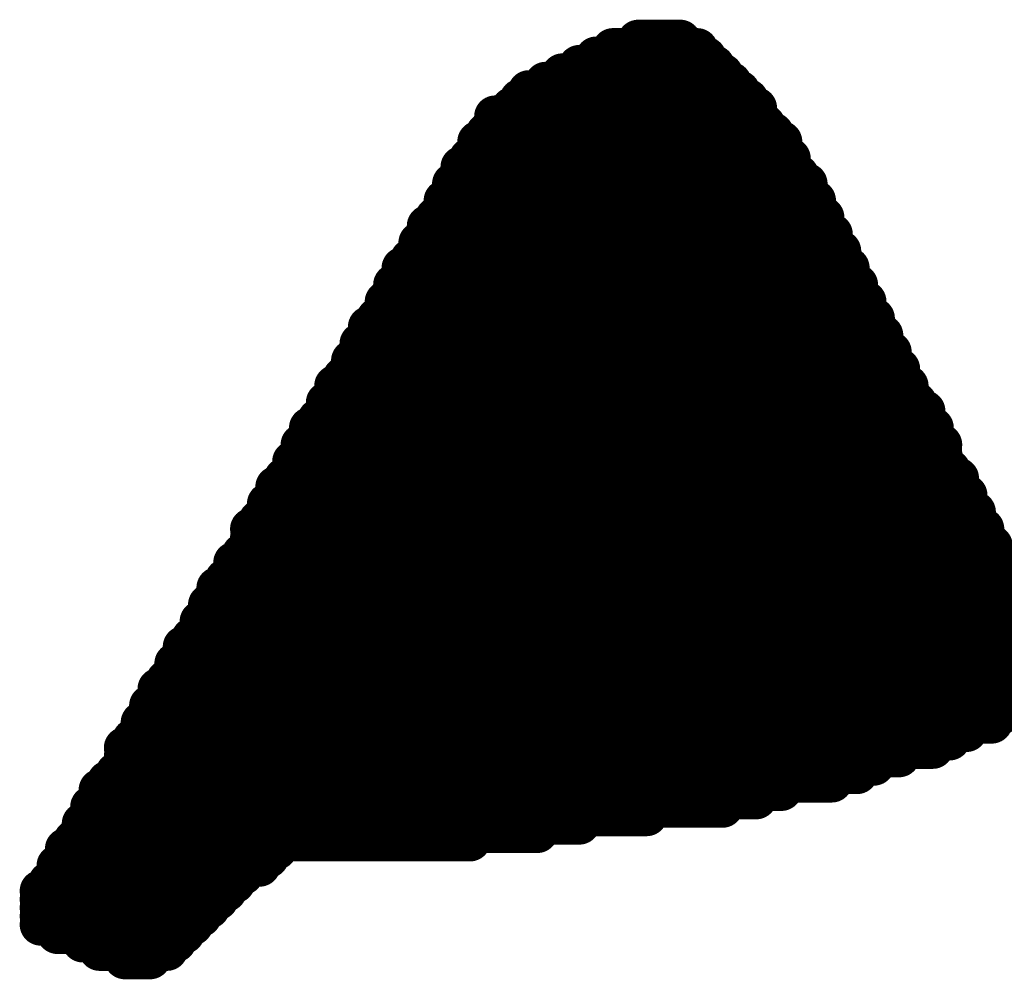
# Model space of a CAD drawing. Header units: millimetres. Extents: x 138 to 555, y 26 to 334.
# Tile 6 of 256: x 189.39 to 192.36, y 70.55 to 73.44. Entities that reach past the tile are written whole.
import ezdxf

# ---------------------------------------------------------------- set-up
doc = ezdxf.new("R2010")
doc.units = ezdxf.units.MM
doc.layers.add('TopOverlay', color=2, linetype='Continuous')

msp = doc.modelspace()

# ---------------------------------------------------------------- linework, layer by layer
at = {"layer": 'TopOverlay', "const_width": 0.127}
for points in [[(191.2581, 73.379), (191.3851, 73.379)], [(191.1819, 73.3536), (191.4359, 73.3536)], [(191.1311, 73.3282), (191.4613, 73.3282)], [(191.0803, 73.3028), (191.4867, 73.3028)], [(190.9787, 73.252), (191.5375, 73.252)], [(191.0295, 73.2774), (191.5121, 73.2774)], [(190.9279, 73.2266), (191.5629, 73.2266)], [(190.9025, 73.2012), (191.5883, 73.2012)], [(190.8771, 73.1758), (191.6137, 73.1758)], [(190.8263, 73.1504), (191.6137, 73.1504)], [(190.8263, 73.125), (191.6391, 73.125)], [(190.7755, 73.0742), (191.6899, 73.0742)], [(190.8009, 73.0996), (191.6645, 73.0996)], [(190.7755, 73.0488), (191.6899, 73.0488)], [(190.7501, 73.0234), (191.7153, 73.0234)], [(190.7247, 72.998), (191.7153, 72.998)], [(190.7247, 72.9726), (191.7407, 72.9726)], [(190.6993, 72.9472), (191.7661, 72.9472)], [(190.6739, 72.8964), (191.7915, 72.8964)], [(190.6993, 72.9218), (191.7661, 72.9218)], [(190.6739, 72.871), (191.7915, 72.871)], [(190.6485, 72.8456), (191.8169, 72.8456)], [(190.6231, 72.8202), (191.8169, 72.8202)], [(190.6231, 72.7948), (191.8423, 72.7948)], [(190.5977, 72.7694), (191.8423, 72.7694)], [(190.5723, 72.7186), (191.8677, 72.7186)], [(190.5977, 72.744), (191.8677, 72.744)], [(190.5469, 72.6932), (191.8931, 72.6932)], [(190.5469, 72.6678), (191.8931, 72.6678)], [(190.5215, 72.6424), (191.9185, 72.6424)], [(190.5215, 72.617), (191.9185, 72.617)], [(190.4961, 72.5916), (191.9439, 72.5916)], [(190.4707, 72.5408), (191.9693, 72.5408)], [(190.4961, 72.5662), (191.9439, 72.5662)], [(190.4453, 72.5154), (191.9693, 72.5154)], [(190.4453, 72.49), (191.9947, 72.49)], [(190.4199, 72.4646), (191.9947, 72.4646)], [(190.4199, 72.4392), (192.0201, 72.4392)], [(190.3945, 72.4138), (192.0201, 72.4138)], [(190.3691, 72.363), (192.0455, 72.363)], [(190.3945, 72.3884), (192.0455, 72.3884)], [(190.3437, 72.3376), (192.0709, 72.3376)], [(190.3437, 72.3122), (192.0709, 72.3122)], [(190.3183, 72.2868), (192.0963, 72.2868)], [(190.3183, 72.2614), (192.1217, 72.2614)], [(190.2929, 72.236), (192.1217, 72.236)], [(190.2675, 72.2106), (192.1471, 72.2106)], [(190.2675, 72.1852), (192.1471, 72.1852)], [(190.2421, 72.1598), (192.1725, 72.1598)], [(190.2421, 72.1344), (192.1725, 72.1344)], [(190.2167, 72.109), (192.1725, 72.109)], [(190.2167, 72.0836), (192.1979, 72.0836)], [(190.1659, 72.0328), (192.2233, 72.0328)], [(190.1913, 72.0582), (192.2233, 72.0582)], [(190.1659, 72.0074), (192.2487, 72.0074)], [(190.1405, 71.982), (192.2487, 71.982)], [(190.1405, 71.9566), (192.2741, 71.9566)], [(190.1151, 71.9312), (192.2741, 71.9312)], [(190.0897, 71.9058), (192.2995, 71.9058)], [(190.0897, 71.8804), (192.2995, 71.8804)], [(190.0897, 71.855), (192.3249, 71.855)], [(190.0643, 71.8296), (192.3249, 71.8296)], [(190.0389, 71.8042), (192.3503, 71.8042)], [(190.0389, 71.7788), (192.3503, 71.7788)], [(190.0135, 71.7534), (192.3757, 71.7534)], [(189.9881, 71.728), (192.3757, 71.728)], [(189.9627, 71.6772), (192.4011, 71.6772)], [(189.9881, 71.7026), (192.4011, 71.7026)], [(189.9627, 71.6518), (192.4265, 71.6518)], [(189.9373, 71.6264), (192.4265, 71.6264)], [(189.9373, 71.601), (192.4519, 71.601)], [(189.9119, 71.5756), (192.4773, 71.5756)], [(189.8865, 71.5502), (192.4773, 71.5502)], [(189.8611, 71.4994), (192.5027, 71.4994)], [(189.8865, 71.5248), (192.5027, 71.5248)], [(189.8611, 71.474), (192.5027, 71.474)], [(189.8357, 71.4486), (192.5027, 71.4486)], [(189.8103, 71.4232), (192.4773, 71.4232)], [(189.8103, 71.3978), (192.4265, 71.3978)], [(189.7849, 71.3724), (192.4011, 71.3724)], [(189.7595, 71.3216), (192.3249, 71.3216)], [(189.7849, 71.347), (192.3503, 71.347)], [(189.7595, 71.2962), (192.2487, 71.2962)], [(189.7341, 71.2708), (192.1979, 71.2708)], [(189.7087, 71.2454), (192.1471, 71.2454)], [(189.7087, 71.22), (192.0455, 71.22)], [(189.7087, 71.1946), (191.9693, 71.1946)], [(189.6579, 71.1438), (191.8423, 71.1438)], [(189.6833, 71.1692), (191.9185, 71.1692)], [(189.6325, 71.1184), (191.6899, 71.1184)], [(189.6325, 71.093), (191.6137, 71.093)], [(189.6071, 71.0676), (191.5121, 71.0676)], [(189.6071, 71.0422), (191.2835, 71.0422)], [(189.5817, 71.0168), (191.0803, 71.0168)], [(189.5563, 70.966), (190.7501, 70.966)], [(189.5817, 70.9914), (190.9533, 70.9914)], [(189.5309, 70.9406), (190.1659, 70.9406)], [(189.5309, 70.9152), (190.1405, 70.9152)], [(189.5055, 70.8898), (190.1151, 70.8898)], [(189.5055, 70.8644), (190.0643, 70.8644)], [(189.4801, 70.839), (190.0389, 70.839)], [(189.4547, 70.8136), (190.0135, 70.8136)], [(189.4547, 70.7882), (189.9881, 70.7882)], [(189.4547, 70.7628), (189.9627, 70.7628)], [(189.4547, 70.7374), (189.9373, 70.7374)], [(189.4547, 70.712), (189.9119, 70.712)], [(189.5055, 70.6866), (189.8865, 70.6866)], [(189.5817, 70.6612), (189.8611, 70.6612)], [(189.6325, 70.6358), (189.8357, 70.6358)], [(189.7087, 70.6104), (189.7849, 70.6104)]]:
    msp.add_lwpolyline(points, dxfattribs=at)
at = {"layer": 'TopOverlay', "const_width": 0.0635}
for points in [[(191.2264, 73.379, 1), (191.2899, 73.379, 1)], [(191.3534, 73.379, 1), (191.4169, 73.379, 1)], [(191.1502, 73.3536, 1), (191.2137, 73.3536, 1)], [(191.4042, 73.3536, 1), (191.4677, 73.3536, 1)], [(191.0994, 73.3282, 1), (191.1629, 73.3282, 1)], [(191.4296, 73.3282, 1), (191.4931, 73.3282, 1)], [(191.0486, 73.3028, 1), (191.1121, 73.3028, 1)], [(191.455, 73.3028, 1), (191.5185, 73.3028, 1)], [(190.947, 73.252, 1), (191.0105, 73.252, 1)], [(190.9978, 73.2774, 1), (191.0613, 73.2774, 1)], [(191.4804, 73.2774, 1), (191.5439, 73.2774, 1)], [(191.5058, 73.252, 1), (191.5693, 73.252, 1)], [(190.8962, 73.2266, 1), (190.9597, 73.2266, 1)], [(191.5312, 73.2266, 1), (191.5947, 73.2266, 1)], [(190.8708, 73.2012, 1), (190.9343, 73.2012, 1)], [(191.5566, 73.2012, 1), (191.6201, 73.2012, 1)], [(190.8454, 73.1758, 1), (190.9089, 73.1758, 1)], [(191.582, 73.1758, 1), (191.6455, 73.1758, 1)], [(190.7946, 73.1504, 1), (190.8581, 73.1504, 1)], [(191.582, 73.1504, 1), (191.6455, 73.1504, 1)], [(190.7946, 73.125, 1), (190.8581, 73.125, 1)], [(191.6074, 73.125, 1), (191.6709, 73.125, 1)], [(190.7438, 73.0742, 1), (190.8073, 73.0742, 1)], [(190.7692, 73.0996, 1), (190.8327, 73.0996, 1)], [(191.6328, 73.0996, 1), (191.6963, 73.0996, 1)], [(191.6582, 73.0742, 1), (191.7217, 73.0742, 1)], [(190.7438, 73.0488, 1), (190.8073, 73.0488, 1)], [(191.6582, 73.0488, 1), (191.7217, 73.0488, 1)], [(190.7184, 73.0234, 1), (190.7819, 73.0234, 1)], [(191.6836, 73.0234, 1), (191.7471, 73.0234, 1)], [(190.693, 72.998, 1), (190.7565, 72.998, 1)], [(191.6836, 72.998, 1), (191.7471, 72.998, 1)], [(190.693, 72.9726, 1), (190.7565, 72.9726, 1)], [(191.709, 72.9726, 1), (191.7725, 72.9726, 1)], [(190.6676, 72.9472, 1), (190.7311, 72.9472, 1)], [(191.7344, 72.9472, 1), (191.7979, 72.9472, 1)], [(190.6422, 72.8964, 1), (190.7057, 72.8964, 1)], [(190.6676, 72.9218, 1), (190.7311, 72.9218, 1)], [(191.7344, 72.9218, 1), (191.7979, 72.9218, 1)], [(191.7598, 72.8964, 1), (191.8233, 72.8964, 1)], [(190.6422, 72.871, 1), (190.7057, 72.871, 1)], [(191.7598, 72.871, 1), (191.8233, 72.871, 1)], [(190.6168, 72.8456, 1), (190.6803, 72.8456, 1)], [(191.7852, 72.8456, 1), (191.8487, 72.8456, 1)], [(190.5914, 72.8202, 1), (190.6549, 72.8202, 1)], [(191.7852, 72.8202, 1), (191.8487, 72.8202, 1)], [(190.5914, 72.7948, 1), (190.6549, 72.7948, 1)], [(191.8106, 72.7948, 1), (191.8741, 72.7948, 1)], [(190.566, 72.7694, 1), (190.6295, 72.7694, 1)], [(191.8106, 72.7694, 1), (191.8741, 72.7694, 1)], [(190.5406, 72.7186, 1), (190.6041, 72.7186, 1)], [(190.566, 72.744, 1), (190.6295, 72.744, 1)], [(191.836, 72.744, 1), (191.8995, 72.744, 1)], [(191.836, 72.7186, 1), (191.8995, 72.7186, 1)], [(190.5152, 72.6932, 1), (190.5787, 72.6932, 1)], [(191.8614, 72.6932, 1), (191.9249, 72.6932, 1)], [(190.5152, 72.6678, 1), (190.5787, 72.6678, 1)], [(191.8614, 72.6678, 1), (191.9249, 72.6678, 1)], [(190.4898, 72.6424, 1), (190.5533, 72.6424, 1)], [(191.8868, 72.6424, 1), (191.9503, 72.6424, 1)], [(190.4898, 72.617, 1), (190.5533, 72.617, 1)], [(191.8868, 72.617, 1), (191.9503, 72.617, 1)], [(190.4644, 72.5916, 1), (190.5279, 72.5916, 1)], [(191.9122, 72.5916, 1), (191.9757, 72.5916, 1)], [(190.439, 72.5408, 1), (190.5025, 72.5408, 1)], [(190.4644, 72.5662, 1), (190.5279, 72.5662, 1)], [(191.9122, 72.5662, 1), (191.9757, 72.5662, 1)], [(191.9376, 72.5408, 1), (192.0011, 72.5408, 1)], [(190.4136, 72.5154, 1), (190.4771, 72.5154, 1)], [(191.9376, 72.5154, 1), (192.0011, 72.5154, 1)], [(190.4136, 72.49, 1), (190.4771, 72.49, 1)], [(191.963, 72.49, 1), (192.0265, 72.49, 1)], [(190.3882, 72.4646, 1), (190.4517, 72.4646, 1)], [(191.963, 72.4646, 1), (192.0265, 72.4646, 1)], [(190.3882, 72.4392, 1), (190.4517, 72.4392, 1)], [(191.9884, 72.4392, 1), (192.0519, 72.4392, 1)], [(190.3628, 72.4138, 1), (190.4263, 72.4138, 1)], [(191.9884, 72.4138, 1), (192.0519, 72.4138, 1)], [(190.3374, 72.363, 1), (190.4009, 72.363, 1)], [(190.3628, 72.3884, 1), (190.4263, 72.3884, 1)], [(192.0138, 72.3884, 1), (192.0773, 72.3884, 1)], [(192.0138, 72.363, 1), (192.0773, 72.363, 1)], [(190.312, 72.3376, 1), (190.3755, 72.3376, 1)], [(192.0392, 72.3376, 1), (192.1027, 72.3376, 1)], [(190.312, 72.3122, 1), (190.3755, 72.3122, 1)], [(192.0392, 72.3122, 1), (192.1027, 72.3122, 1)], [(190.2866, 72.2868, 1), (190.3501, 72.2868, 1)], [(192.0646, 72.2868, 1), (192.1281, 72.2868, 1)], [(190.2866, 72.2614, 1), (190.3501, 72.2614, 1)], [(192.09, 72.2614, 1), (192.1535, 72.2614, 1)], [(190.2612, 72.236, 1), (190.3247, 72.236, 1)], [(192.09, 72.236, 1), (192.1535, 72.236, 1)], [(190.2358, 72.2106, 1), (190.2993, 72.2106, 1)], [(190.2358, 72.1852, 1), (190.2993, 72.1852, 1)], [(192.1154, 72.2106, 1), (192.1789, 72.2106, 1)], [(192.1154, 72.1852, 1), (192.1789, 72.1852, 1)], [(190.2104, 72.1598, 1), (190.2739, 72.1598, 1)], [(192.1408, 72.1598, 1), (192.2043, 72.1598, 1)], [(190.2104, 72.1344, 1), (190.2739, 72.1344, 1)], [(192.1408, 72.1344, 1), (192.2043, 72.1344, 1)], [(190.185, 72.109, 1), (190.2485, 72.109, 1)], [(192.1408, 72.109, 1), (192.2043, 72.109, 1)], [(190.185, 72.0836, 1), (190.2485, 72.0836, 1)], [(192.1662, 72.0836, 1), (192.2297, 72.0836, 1)], [(190.1342, 72.0328, 1), (190.1977, 72.0328, 1)], [(190.1596, 72.0582, 1), (190.2231, 72.0582, 1)], [(192.1916, 72.0582, 1), (192.2551, 72.0582, 1)], [(192.1916, 72.0328, 1), (192.2551, 72.0328, 1)], [(190.1342, 72.0074, 1), (190.1977, 72.0074, 1)], [(192.217, 72.0074, 1), (192.2805, 72.0074, 1)], [(190.1088, 71.982, 1), (190.1723, 71.982, 1)], [(192.217, 71.982, 1), (192.2805, 71.982, 1)], [(190.1088, 71.9566, 1), (190.1723, 71.9566, 1)], [(192.2424, 71.9566, 1), (192.3059, 71.9566, 1)], [(190.0834, 71.9312, 1), (190.1469, 71.9312, 1)], [(192.2424, 71.9312, 1), (192.3059, 71.9312, 1)], [(190.058, 71.9058, 1), (190.1215, 71.9058, 1)], [(192.2678, 71.9058, 1), (192.3313, 71.9058, 1)], [(190.058, 71.8804, 1), (190.1215, 71.8804, 1)], [(190.058, 71.855, 1), (190.1215, 71.855, 1)], [(192.2678, 71.8804, 1), (192.3313, 71.8804, 1)], [(192.2932, 71.855, 1), (192.3567, 71.855, 1)], [(190.0326, 71.8296, 1), (190.0961, 71.8296, 1)], [(192.2932, 71.8296, 1), (192.3567, 71.8296, 1)], [(190.0072, 71.8042, 1), (190.0707, 71.8042, 1)], [(192.3186, 71.8042, 1), (192.3821, 71.8042, 1)], [(190.0072, 71.7788, 1), (190.0707, 71.7788, 1)], [(192.3186, 71.7788, 1), (192.3821, 71.7788, 1)], [(189.9818, 71.7534, 1), (190.0453, 71.7534, 1)], [(192.344, 71.7534, 1), (192.4075, 71.7534, 1)], [(189.9564, 71.728, 1), (190.0199, 71.728, 1)], [(192.344, 71.728, 1), (192.4075, 71.728, 1)], [(189.931, 71.6772, 1), (189.9945, 71.6772, 1)], [(189.9564, 71.7026, 1), (190.0199, 71.7026, 1)], [(192.3694, 71.7026, 1), (192.4329, 71.7026, 1)], [(192.3694, 71.6772, 1), (192.4329, 71.6772, 1)], [(189.931, 71.6518, 1), (189.9945, 71.6518, 1)], [(192.3948, 71.6518, 1), (192.4583, 71.6518, 1)], [(189.9056, 71.6264, 1), (189.9691, 71.6264, 1)], [(192.3948, 71.6264, 1), (192.4583, 71.6264, 1)], [(189.9056, 71.601, 1), (189.9691, 71.601, 1)], [(189.8802, 71.5756, 1), (189.9437, 71.5756, 1)], [(189.8548, 71.5502, 1), (189.9183, 71.5502, 1)], [(189.8294, 71.4994, 1), (189.8929, 71.4994, 1)], [(189.8548, 71.5248, 1), (189.9183, 71.5248, 1)], [(189.8294, 71.474, 1), (189.8929, 71.474, 1)], [(189.804, 71.4486, 1), (189.8675, 71.4486, 1)], [(189.7786, 71.4232, 1), (189.8421, 71.4232, 1)], [(189.7786, 71.3978, 1), (189.8421, 71.3978, 1)], [(192.3948, 71.3978, 1), (192.4583, 71.3978, 1)], [(189.7532, 71.3724, 1), (189.8167, 71.3724, 1)], [(192.3694, 71.3724, 1), (192.4329, 71.3724, 1)], [(189.7278, 71.3216, 1), (189.7913, 71.3216, 1)], [(189.7532, 71.347, 1), (189.8167, 71.347, 1)], [(192.2932, 71.3216, 1), (192.3567, 71.3216, 1)], [(192.3186, 71.347, 1), (192.3821, 71.347, 1)], [(189.7278, 71.2962, 1), (189.7913, 71.2962, 1)], [(192.217, 71.2962, 1), (192.2805, 71.2962, 1)], [(189.7024, 71.2708, 1), (189.7659, 71.2708, 1)], [(192.1662, 71.2708, 1), (192.2297, 71.2708, 1)], [(189.677, 71.2454, 1), (189.7405, 71.2454, 1)], [(192.1154, 71.2454, 1), (192.1789, 71.2454, 1)], [(189.677, 71.22, 1), (189.7405, 71.22, 1)], [(192.0138, 71.22, 1), (192.0773, 71.22, 1)], [(189.677, 71.1946, 1), (189.7405, 71.1946, 1)], [(191.9376, 71.1946, 1), (192.0011, 71.1946, 1)], [(189.6262, 71.1438, 1), (189.6897, 71.1438, 1)], [(189.6516, 71.1692, 1), (189.7151, 71.1692, 1)], [(191.8106, 71.1438, 1), (191.8741, 71.1438, 1)], [(191.8868, 71.1692, 1), (191.9503, 71.1692, 1)], [(189.6008, 71.1184, 1), (189.6643, 71.1184, 1)], [(191.6582, 71.1184, 1), (191.7217, 71.1184, 1)], [(189.6008, 71.093, 1), (189.6643, 71.093, 1)], [(191.582, 71.093, 1), (191.6455, 71.093, 1)], [(189.5754, 71.0676, 1), (189.6389, 71.0676, 1)], [(191.4804, 71.0676, 1), (191.5439, 71.0676, 1)], [(189.5754, 71.0422, 1), (189.6389, 71.0422, 1)], [(191.2518, 71.0422, 1), (191.3153, 71.0422, 1)], [(189.55, 71.0168, 1), (189.6135, 71.0168, 1)], [(191.0486, 71.0168, 1), (191.1121, 71.0168, 1)], [(189.5246, 70.966, 1), (189.5881, 70.966, 1)], [(189.55, 70.9914, 1), (189.6135, 70.9914, 1)], [(190.7184, 70.966, 1), (190.7819, 70.966, 1)], [(190.9216, 70.9914, 1), (190.9851, 70.9914, 1)], [(189.4992, 70.9406, 1), (189.5627, 70.9406, 1)], [(190.1342, 70.9406, 1), (190.1977, 70.9406, 1)], [(189.4992, 70.9152, 1), (189.5627, 70.9152, 1)], [(190.1088, 70.9152, 1), (190.1723, 70.9152, 1)], [(189.4738, 70.8898, 1), (189.5373, 70.8898, 1)], [(190.0834, 70.8898, 1), (190.1469, 70.8898, 1)], [(189.4738, 70.8644, 1), (189.5373, 70.8644, 1)], [(190.0326, 70.8644, 1), (190.0961, 70.8644, 1)], [(189.4484, 70.839, 1), (189.5119, 70.839, 1)], [(190.0072, 70.839, 1), (190.0707, 70.839, 1)], [(189.423, 70.8136, 1), (189.4865, 70.8136, 1)], [(189.423, 70.7882, 1), (189.4865, 70.7882, 1)], [(189.9564, 70.7882, 1), (190.0199, 70.7882, 1)], [(189.9818, 70.8136, 1), (190.0453, 70.8136, 1)], [(189.423, 70.7628, 1), (189.4865, 70.7628, 1)], [(189.931, 70.7628, 1), (189.9945, 70.7628, 1)], [(189.423, 70.7374, 1), (189.4865, 70.7374, 1)], [(189.9056, 70.7374, 1), (189.9691, 70.7374, 1)], [(189.423, 70.712, 1), (189.4865, 70.712, 1)], [(189.8802, 70.712, 1), (189.9437, 70.712, 1)], [(189.4738, 70.6866, 1), (189.5373, 70.6866, 1)], [(189.8548, 70.6866, 1), (189.9183, 70.6866, 1)], [(189.55, 70.6612, 1), (189.6135, 70.6612, 1)], [(189.6008, 70.6358, 1), (189.6643, 70.6358, 1)], [(189.804, 70.6358, 1), (189.8675, 70.6358, 1)], [(189.8294, 70.6612, 1), (189.8929, 70.6612, 1)], [(189.677, 70.6104, 1), (189.7405, 70.6104, 1)], [(189.7532, 70.6104, 1), (189.8167, 70.6104, 1)]]:
    msp.add_lwpolyline(points, format="xyb", close=True, dxfattribs=at)

doc.saveas('drawing.dxf')
